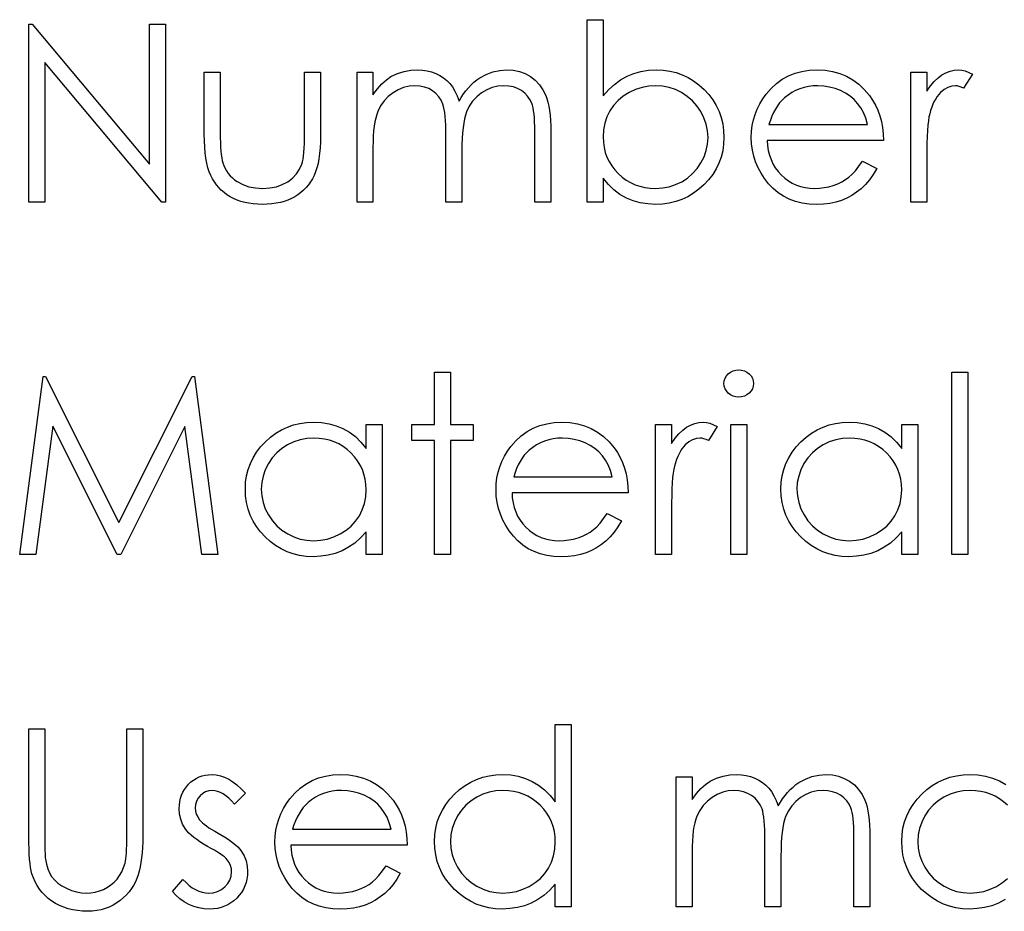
# Model space of a CAD drawing. Header units: inches. Extents: x -122 to 123, y -201 to 75.
# Tile 163 of 191: x -4.608 to -3.916, y 66.087 to 66.714. Entities that reach past the tile are written whole.
import ezdxf

# ---------------------------------------------------------------- set-up
doc = ezdxf.new("R2010")
doc.units = ezdxf.units.IN
doc.header["$MEASUREMENT"] = 0

msp = doc.modelspace()

# ---------------------------------------------------------------- linework, layer by layer
at = {"color": 7, "linetype": 'Continuous', "flags": 128}
for points in [[(-4.60181, 66.58604), (-4.60181, 66.71104), (-4.60181, 66.71104), (-4.59945, 66.71104), (-4.59945, 66.71104), (-4.51687, 66.61265), (-4.51687, 66.61265), (-4.51687, 66.71104), (-4.51687, 66.71104), (-4.50565, 66.71104), (-4.50565, 66.71104), (-4.50565, 66.58604), (-4.50565, 66.58604), (-4.50821, 66.58604), (-4.50821, 66.58604), (-4.59059, 66.68419), (-4.59059, 66.68419), (-4.59059, 66.58604), (-4.59059, 66.58604), (-4.60181, 66.58604)], [(-4.20918, 66.58604), (-4.20918, 66.71424), (-4.20918, 66.71424), (-4.19796, 66.71424), (-4.19796, 66.71424), (-4.19796, 66.66081), (-4.19796, 66.66081), (-4.19408, 66.66509), (-4.19, 66.66877), (-4.18567, 66.6719), (-4.18113, 66.67445), (-4.17635, 66.67643), (-4.17137, 66.67786), (-4.16614, 66.67871), (-4.1607, 66.67899), (-4.1607, 66.67899), (-4.15587, 66.67876), (-4.15119, 66.67811), (-4.1467, 66.67703), (-4.1424, 66.67553), (-4.13829, 66.67358), (-4.13433, 66.6712), (-4.13058, 66.66839), (-4.127, 66.66514), (-4.12372, 66.66158), (-4.12089, 66.65785), (-4.11848, 66.65392), (-4.11651, 66.64981), (-4.11498, 66.64553), (-4.1139, 66.64105), (-4.11325, 66.63639), (-4.11303, 66.63153), (-4.11303, 66.63153), (-4.11325, 66.62675), (-4.1139, 66.62214), (-4.115, 66.61771), (-4.11656, 66.61346), (-4.11853, 66.60937), (-4.12096, 66.60549), (-4.12382, 66.60176), (-4.12712, 66.59823), (-4.13073, 66.595), (-4.13454, 66.5922), (-4.13849, 66.58982), (-4.14265, 66.58789), (-4.14698, 66.58636), (-4.15149, 66.58529), (-4.15619, 66.58466), (-4.16105, 66.58443), (-4.16105, 66.58443), (-4.16661, 66.58471), (-4.17189, 66.58554), (-4.1769, 66.58694), (-4.18166, 66.58887), (-4.18614, 66.59142), (-4.19035, 66.5946), (-4.19428, 66.59846), (-4.19796, 66.60294), (-4.19796, 66.60294), (-4.19796, 66.58604), (-4.19796, 66.58604), (-4.20918, 66.58604)], [(-4.47841, 66.67738), (-4.46719, 66.67738), (-4.46719, 66.67738), (-4.46719, 66.63502), (-4.46719, 66.63502), (-4.46717, 66.63128), (-4.46709, 66.62788), (-4.46694, 66.62475), (-4.46674, 66.62192), (-4.46649, 66.61942), (-4.46619, 66.61719), (-4.46584, 66.61528), (-4.46541, 66.61366), (-4.46541, 66.61366), (-4.46466, 66.61163), (-4.46379, 66.6097), (-4.46274, 66.6079), (-4.46156, 66.60619), (-4.46021, 66.60459), (-4.4587, 66.60311), (-4.45708, 66.60174), (-4.45527, 66.60049), (-4.45134, 66.59838), (-4.44704, 66.59685), (-4.44238, 66.59595), (-4.43737, 66.59565), (-4.43737, 66.59565), (-4.43236, 66.59595), (-4.42775, 66.59683), (-4.42355, 66.59831), (-4.41974, 66.60036), (-4.41641, 66.60289), (-4.41363, 66.60582), (-4.4114, 66.6091), (-4.40975, 66.61275), (-4.40975, 66.61275), (-4.40932, 66.61426), (-4.40895, 66.61611), (-4.40862, 66.61834), (-4.40835, 66.62094), (-4.40815, 66.62392), (-4.40802, 66.62725), (-4.40792, 66.63096), (-4.4079, 66.63502), (-4.4079, 66.63502), (-4.4079, 66.67738), (-4.4079, 66.67738), (-4.39668, 66.67738), (-4.39668, 66.67738), (-4.39668, 66.63291), (-4.39668, 66.63291), (-4.39675, 66.62838), (-4.39695, 66.62412), (-4.39731, 66.62014), (-4.39781, 66.61649), (-4.39843, 66.61308), (-4.39921, 66.61), (-4.40013, 66.6072), (-4.40119, 66.60467), (-4.40239, 66.60236), (-4.40372, 66.60018), (-4.40522, 66.59813), (-4.40682, 66.5962), (-4.4086, 66.5944), (-4.4105, 66.59275), (-4.41255, 66.5912), (-4.41476, 66.58979), (-4.41709, 66.58854), (-4.41957, 66.58744), (-4.4222, 66.58654), (-4.42495, 66.58579), (-4.42788, 66.58519), (-4.43093, 66.58476), (-4.43411, 66.58451), (-4.43747, 66.58443), (-4.43747, 66.58443), (-4.4408, 66.58451), (-4.44401, 66.58476), (-4.44706, 66.58519), (-4.44999, 66.58579), (-4.45277, 66.58654), (-4.4554, 66.58744), (-4.4579, 66.58854), (-4.46026, 66.58979), (-4.46246, 66.5912), (-4.46454, 66.59275), (-4.46647, 66.59443), (-4.46824, 66.59623), (-4.46987, 66.59818), (-4.47135, 66.60026), (-4.4727, 66.60246), (-4.4739, 66.60479), (-4.47495, 66.60735), (-4.47588, 66.6102), (-4.47666, 66.61338), (-4.47728, 66.61684), (-4.47778, 66.62062), (-4.47813, 66.62467), (-4.47834, 66.62906), (-4.47841, 66.63374), (-4.47841, 66.63374), (-4.47841, 66.67738)], [(-4.37104, 66.67738), (-4.35982, 66.67738), (-4.35982, 66.67738), (-4.35982, 66.66151), (-4.35982, 66.66151), (-4.35672, 66.66561), (-4.35356, 66.66912), (-4.35038, 66.67202), (-4.34715, 66.67435), (-4.34715, 66.67435), (-4.34262, 66.67638), (-4.33796, 66.67783), (-4.3332, 66.67869), (-4.32832, 66.67899), (-4.32832, 66.67899), (-4.32501, 66.67881), (-4.32181, 66.67833), (-4.31868, 66.67751), (-4.31565, 66.67636), (-4.31277, 66.67493), (-4.31019, 66.6733), (-4.30786, 66.67145), (-4.30583, 66.66937), (-4.30401, 66.66697), (-4.30228, 66.66409), (-4.3007, 66.66076), (-4.29925, 66.65693), (-4.29925, 66.65693), (-4.29775, 66.65955), (-4.29614, 66.66201), (-4.29444, 66.66431), (-4.29266, 66.66644), (-4.29079, 66.66842), (-4.28883, 66.67022), (-4.28678, 66.67187), (-4.28463, 66.67335), (-4.28017, 66.67581), (-4.27551, 66.67758), (-4.27073, 66.67864), (-4.26574, 66.67899), (-4.26574, 66.67899), (-4.26116, 66.67869), (-4.25686, 66.67781), (-4.25282, 66.67631), (-4.24907, 66.67423), (-4.24569, 66.67162), (-4.24276, 66.66854), (-4.2403, 66.66501), (-4.23833, 66.66098), (-4.2375, 66.65873), (-4.2368, 66.6562), (-4.2362, 66.65342), (-4.2357, 66.65036), (-4.23532, 66.64706), (-4.23505, 66.64348), (-4.23487, 66.63962), (-4.23482, 66.63552), (-4.23482, 66.63552), (-4.23482, 66.58604), (-4.23482, 66.58604), (-4.24604, 66.58604), (-4.24604, 66.58604), (-4.24604, 66.63557), (-4.24604, 66.63557), (-4.24606, 66.63907), (-4.24616, 66.6423), (-4.24634, 66.64523), (-4.24656, 66.64789), (-4.24686, 66.65024), (-4.24724, 66.65232), (-4.24767, 66.65412), (-4.24817, 66.65562), (-4.24942, 66.65823), (-4.25105, 66.66058), (-4.25305, 66.66263), (-4.25543, 66.66444), (-4.25811, 66.66589), (-4.26106, 66.66694), (-4.26424, 66.66757), (-4.2677, 66.66777), (-4.2677, 66.66777), (-4.27193, 66.66747), (-4.27596, 66.66652), (-4.27984, 66.66496), (-4.28352, 66.66276), (-4.28688, 66.66006), (-4.28973, 66.65693), (-4.29211, 66.65337), (-4.29402, 66.64941), (-4.29479, 66.64716), (-4.29547, 66.64456), (-4.29602, 66.6416), (-4.29649, 66.6383), (-4.29684, 66.63464), (-4.29712, 66.63063), (-4.29727, 66.62628), (-4.29732, 66.62157), (-4.29732, 66.62157), (-4.29732, 66.58604), (-4.29732, 66.58604), (-4.30854, 66.58604), (-4.30854, 66.58604), (-4.30854, 66.63249), (-4.30854, 66.63249), (-4.30856, 66.63642), (-4.30866, 66.64005), (-4.30884, 66.64333), (-4.30906, 66.64628), (-4.30936, 66.64891), (-4.30972, 66.65119), (-4.31014, 66.65317), (-4.31064, 66.6548), (-4.31187, 66.6576), (-4.3135, 66.66011), (-4.31552, 66.66231), (-4.31793, 66.66421), (-4.32063, 66.66576), (-4.32361, 66.66689), (-4.32682, 66.66754), (-4.33027, 66.66777), (-4.33027, 66.66777), (-4.33433, 66.66747), (-4.33826, 66.66654), (-4.34207, 66.66501), (-4.34572, 66.66288), (-4.34908, 66.66023), (-4.35198, 66.65715), (-4.35441, 66.65367), (-4.35636, 66.64974), (-4.35717, 66.64754), (-4.35787, 66.64508), (-4.35847, 66.64233), (-4.35894, 66.6393), (-4.35934, 66.63602), (-4.3596, 66.63244), (-4.35977, 66.6286), (-4.35982, 66.62447), (-4.35982, 66.62447), (-4.35982, 66.58604), (-4.35982, 66.58604), (-4.37104, 66.58604), (-4.37104, 66.58604), (-4.37104, 66.67738)], [(-4.01562, 66.61488), (-4.00565, 66.60965), (-4.00565, 66.60965), (-4.00811, 66.60547), (-4.01074, 66.60171), (-4.01354, 66.59836), (-4.01655, 66.59545), (-4.01973, 66.59292), (-4.02308, 66.59072), (-4.02666, 66.58882), (-4.03042, 66.58724), (-4.0344, 66.58601), (-4.03863, 66.58514), (-4.04311, 66.58461), (-4.04785, 66.58443), (-4.04785, 66.58443), (-4.0531, 66.58466), (-4.05806, 66.58534), (-4.06272, 66.58646), (-4.0671, 66.58804), (-4.07116, 66.59007), (-4.07494, 66.59255), (-4.07845, 66.59548), (-4.08163, 66.59886), (-4.08448, 66.60251), (-4.08696, 66.60629), (-4.08904, 66.6102), (-4.09074, 66.61423), (-4.09209, 66.61836), (-4.09304, 66.6226), (-4.09359, 66.62698), (-4.09379, 66.63146), (-4.09379, 66.63146), (-4.09362, 66.63567), (-4.09314, 66.63977), (-4.09232, 66.64375), (-4.09117, 66.64764), (-4.08969, 66.65139), (-4.08789, 66.65502), (-4.08573, 66.65855), (-4.08328, 66.66196), (-4.08328, 66.66196), (-4.0798, 66.66594), (-4.07604, 66.66942), (-4.07201, 66.67232), (-4.06768, 66.67473), (-4.06307, 66.67658), (-4.05819, 66.67793), (-4.05303, 66.67871), (-4.04757, 66.67899), (-4.04757, 66.67899), (-4.04196, 66.67871), (-4.03663, 66.67786), (-4.0316, 66.67646), (-4.02686, 66.6745), (-4.02241, 66.67197), (-4.01825, 66.66887), (-4.01437, 66.66521), (-4.01079, 66.66101), (-4.01079, 66.66101), (-4.00848, 66.65773), (-4.00651, 66.65427), (-4.0048, 66.65059), (-4.00343, 66.64673), (-4.00232, 66.64268), (-4.00152, 66.63842), (-4.00105, 66.63396), (-4.00085, 66.62931), (-4.00085, 66.62931), (-4.08258, 66.62931), (-4.08258, 66.62931), (-4.08235, 66.6257), (-4.08185, 66.62224), (-4.08105, 66.61896), (-4.07995, 66.61586), (-4.0786, 66.61293), (-4.07694, 66.61015), (-4.07499, 66.60755), (-4.07276, 66.60509), (-4.07031, 66.60289), (-4.06773, 66.60096), (-4.065, 66.59933), (-4.06212, 66.59801), (-4.05911, 66.59698), (-4.05596, 66.59625), (-4.05268, 66.5958), (-4.04925, 66.59565), (-4.04925, 66.59565), (-4.04589, 66.59578), (-4.04261, 66.59618), (-4.03936, 66.59685), (-4.03615, 66.59778), (-4.03307, 66.59893), (-4.03024, 66.60028), (-4.02766, 66.60179), (-4.02531, 66.60346), (-4.02303, 66.60549), (-4.02065, 66.6081), (-4.01817, 66.6112), (-4.01562, 66.61488)], [(-3.98162, 66.67738), (-3.9704, 66.67738), (-3.9704, 66.67738), (-3.9704, 66.66394), (-3.9704, 66.66394), (-3.96784, 66.66764), (-3.96521, 66.6708), (-3.96253, 66.67338), (-3.95978, 66.67543), (-3.95695, 66.67698), (-3.95405, 66.67811), (-3.95112, 66.67876), (-3.94811, 66.67899), (-3.94811, 66.67899), (-3.94578, 66.67879), (-3.94338, 66.67821), (-3.9409, 66.67723), (-3.93835, 66.67586), (-3.93835, 66.67586), (-3.94451, 66.66614), (-3.94451, 66.66614), (-3.94613, 66.66684), (-3.94764, 66.66737), (-3.94901, 66.66767), (-3.95024, 66.66777), (-3.95024, 66.66777), (-3.95292, 66.66747), (-3.95557, 66.66657), (-3.95815, 66.66506), (-3.96071, 66.66296), (-3.96193, 66.66168), (-3.96309, 66.66023), (-3.96414, 66.65863), (-3.96514, 66.65685), (-3.96607, 66.6549), (-3.96692, 66.65279), (-3.96769, 66.65052), (-3.96839, 66.64809), (-3.96839, 66.64809), (-3.96887, 66.64591), (-3.96927, 66.64323), (-3.96962, 66.64005), (-3.9699, 66.63637), (-3.97012, 66.63221), (-3.97027, 66.62755), (-3.97037, 66.6224), (-3.9704, 66.61674), (-3.9704, 66.61674), (-3.9704, 66.58604), (-3.9704, 66.58604), (-3.98162, 66.58604), (-3.98162, 66.58604), (-3.98162, 66.67738)], [(-4.16115, 66.59565), (-4.15624, 66.59595), (-4.15154, 66.59683), (-4.14703, 66.59831), (-4.1427, 66.60036), (-4.13869, 66.60294), (-4.13511, 66.60602), (-4.13196, 66.60955), (-4.12925, 66.61356), (-4.12705, 66.61786), (-4.1255, 66.62232), (-4.12454, 66.62685), (-4.12424, 66.63153), (-4.12424, 66.63153), (-4.12457, 66.63622), (-4.1255, 66.6408), (-4.1271, 66.64526), (-4.1293, 66.64961), (-4.13203, 66.65367), (-4.13519, 66.65725), (-4.13879, 66.66036), (-4.14282, 66.66299), (-4.14713, 66.66509), (-4.15161, 66.66657), (-4.15622, 66.66747), (-4.16098, 66.66777), (-4.16098, 66.66777), (-4.16584, 66.66747), (-4.17054, 66.66657), (-4.17515, 66.66509), (-4.17963, 66.66299), (-4.18379, 66.66038), (-4.18744, 66.65738), (-4.1906, 66.65395), (-4.19323, 66.65009), (-4.19531, 66.64591), (-4.19678, 66.6415), (-4.19766, 66.63682), (-4.19796, 66.63189), (-4.19796, 66.63189), (-4.19779, 66.6281), (-4.19729, 66.62447), (-4.19646, 66.62099), (-4.19531, 66.61769), (-4.1938, 66.61453), (-4.19198, 66.61153), (-4.18982, 66.6087), (-4.18734, 66.60602), (-4.18462, 66.60359), (-4.18171, 66.60149), (-4.17868, 66.59971), (-4.17548, 66.59826), (-4.17212, 66.5971), (-4.16861, 66.5963), (-4.16496, 66.5958), (-4.16115, 66.59565)], [(-4.01206, 66.64052), (-4.01339, 66.64496), (-4.01502, 66.64891), (-4.0169, 66.65239), (-4.01905, 66.6554), (-4.0215, 66.65805), (-4.02436, 66.66043), (-4.02756, 66.66253), (-4.03114, 66.66436), (-4.03495, 66.66586), (-4.03888, 66.66692), (-4.04289, 66.66757), (-4.04699, 66.66777), (-4.04699, 66.66777), (-4.05035, 66.66764), (-4.05361, 66.66724), (-4.05674, 66.66657), (-4.05972, 66.66564), (-4.06262, 66.66441), (-4.06537, 66.66296), (-4.068, 66.66121), (-4.07053, 66.6592), (-4.07053, 66.6592), (-4.07229, 66.65755), (-4.07391, 66.6557), (-4.07544, 66.65367), (-4.07684, 66.65144), (-4.07814, 66.64899), (-4.07935, 66.64636), (-4.08042, 66.64355), (-4.0814, 66.64052), (-4.0814, 66.64052), (-4.01206, 66.64052)], [(-4.60822, 66.33833), (-4.59172, 66.46333), (-4.59172, 66.46333), (-4.59011, 66.46333), (-4.59011, 66.46333), (-4.53851, 66.36077), (-4.53851, 66.36077), (-4.48702, 66.46333), (-4.48702, 66.46333), (-4.4854, 66.46333), (-4.4854, 66.46333), (-4.46879, 66.33833), (-4.46879, 66.33833), (-4.48006, 66.33833), (-4.48006, 66.33833), (-4.49203, 66.42828), (-4.49203, 66.42828), (-4.53715, 66.33833), (-4.53715, 66.33833), (-4.53968, 66.33833), (-4.53968, 66.33833), (-4.58498, 66.42848), (-4.58498, 66.42848), (-4.59692, 66.33833), (-4.59692, 66.33833), (-4.60822, 66.33833)], [(-4.31655, 66.46654), (-4.30533, 66.46654), (-4.30533, 66.46654), (-4.30533, 66.42968), (-4.30533, 66.42968), (-4.28931, 66.42968), (-4.28931, 66.42968), (-4.28931, 66.41846), (-4.28931, 66.41846), (-4.30533, 66.41846), (-4.30533, 66.41846), (-4.30533, 66.33833), (-4.30533, 66.33833), (-4.31655, 66.33833), (-4.31655, 66.33833), (-4.31655, 66.41846), (-4.31655, 66.41846), (-4.33258, 66.41846), (-4.33258, 66.41846), (-4.33258, 66.42968), (-4.33258, 66.42968), (-4.31655, 66.42968), (-4.31655, 66.42968), (-4.31655, 66.46654)], [(-4.10266, 66.46814), (-4.10058, 66.46797), (-4.09865, 66.46744), (-4.09687, 66.46654), (-4.09527, 66.46531), (-4.09392, 66.46383), (-4.09297, 66.46218), (-4.09239, 66.4604), (-4.09219, 66.45848), (-4.09219, 66.45848), (-4.09239, 66.4566), (-4.09297, 66.45484), (-4.09392, 66.45322), (-4.09527, 66.45174), (-4.09687, 66.45051), (-4.09865, 66.44961), (-4.10058, 66.44909), (-4.10266, 66.44891), (-4.10266, 66.44891), (-4.10471, 66.44909), (-4.10659, 66.44961), (-4.10837, 66.45051), (-4.10997, 66.45174), (-4.1113, 66.45322), (-4.11225, 66.45484), (-4.11283, 66.4566), (-4.11303, 66.45848), (-4.11303, 66.45848), (-4.11283, 66.4604), (-4.11225, 66.46218), (-4.1113, 66.46383), (-4.10997, 66.46531), (-4.10837, 66.46654), (-4.10659, 66.46744), (-4.10471, 66.46797), (-4.10266, 66.46814)], [(-3.95277, 66.46654), (-3.94155, 66.46654), (-3.94155, 66.46654), (-3.94155, 66.33833), (-3.94155, 66.33833), (-3.95277, 66.33833), (-3.95277, 66.33833), (-3.95277, 66.46654)], [(-4.35341, 66.42968), (-4.35341, 66.33833), (-4.35341, 66.33833), (-4.36463, 66.33833), (-4.36463, 66.33833), (-4.36463, 66.35413), (-4.36463, 66.35413), (-4.36851, 66.34993), (-4.37259, 66.34632), (-4.37695, 66.34332), (-4.38151, 66.34091), (-4.38629, 66.33908), (-4.39127, 66.33778), (-4.3965, 66.33698), (-4.40194, 66.33673), (-4.40194, 66.33673), (-4.40677, 66.33696), (-4.41143, 66.33761), (-4.41591, 66.33868), (-4.42022, 66.34019), (-4.42432, 66.34214), (-4.42828, 66.34452), (-4.43204, 66.34732), (-4.43562, 66.35058), (-4.4389, 66.35413), (-4.44173, 66.35786), (-4.44411, 66.3618), (-4.44608, 66.36593), (-4.44761, 66.37023), (-4.44869, 66.37472), (-4.44934, 66.3794), (-4.44956, 66.38426), (-4.44956, 66.38426), (-4.44934, 66.38901), (-4.44869, 66.39362), (-4.44759, 66.39803), (-4.44603, 66.40229), (-4.44406, 66.40634), (-4.44165, 66.41022), (-4.4388, 66.41395), (-4.43549, 66.41749), (-4.43189, 66.42072), (-4.42808, 66.42352), (-4.42412, 66.4259), (-4.41997, 66.42783), (-4.41563, 66.42935), (-4.41113, 66.43043), (-4.40645, 66.43106), (-4.40159, 66.43128), (-4.40159, 66.43128), (-4.396, 66.43101), (-4.39069, 66.43018), (-4.38566, 66.42878), (-4.3809, 66.42685), (-4.37642, 66.42432), (-4.37219, 66.42112), (-4.36828, 66.41728), (-4.36463, 66.41278), (-4.36463, 66.41278), (-4.36463, 66.42968), (-4.36463, 66.42968), (-4.35341, 66.42968)], [(-4.19511, 66.36718), (-4.18514, 66.36195), (-4.18514, 66.36195), (-4.18759, 66.35776), (-4.19022, 66.35401), (-4.19303, 66.35065), (-4.19603, 66.34775), (-4.19921, 66.34522), (-4.20257, 66.34302), (-4.20615, 66.34111), (-4.20991, 66.33954), (-4.21389, 66.33831), (-4.21812, 66.33743), (-4.2226, 66.33691), (-4.22733, 66.33673), (-4.22733, 66.33673), (-4.23259, 66.33696), (-4.23755, 66.33763), (-4.24221, 66.33876), (-4.24659, 66.34034), (-4.25065, 66.34236), (-4.25443, 66.34484), (-4.25793, 66.34777), (-4.26111, 66.35115), (-4.26397, 66.35481), (-4.26645, 66.35859), (-4.26852, 66.3625), (-4.27023, 66.36653), (-4.27158, 66.37066), (-4.27253, 66.37489), (-4.27308, 66.37927), (-4.27328, 66.38376), (-4.27328, 66.38376), (-4.27311, 66.38796), (-4.27263, 66.39207), (-4.2718, 66.39605), (-4.27065, 66.39993), (-4.26918, 66.40369), (-4.26737, 66.40732), (-4.26522, 66.41085), (-4.26277, 66.41425), (-4.26277, 66.41425), (-4.25928, 66.41824), (-4.25553, 66.42172), (-4.2515, 66.42462), (-4.24717, 66.42703), (-4.24256, 66.42888), (-4.23768, 66.43023), (-4.23252, 66.43101), (-4.22706, 66.43128), (-4.22706, 66.43128), (-4.22145, 66.43101), (-4.21612, 66.43016), (-4.21108, 66.42875), (-4.20635, 66.4268), (-4.20189, 66.42427), (-4.19774, 66.42117), (-4.19385, 66.41751), (-4.19027, 66.4133), (-4.19027, 66.4133), (-4.18797, 66.41002), (-4.18599, 66.40657), (-4.18429, 66.40289), (-4.18291, 66.39903), (-4.18181, 66.39497), (-4.18101, 66.39072), (-4.18053, 66.38626), (-4.18033, 66.3816), (-4.18033, 66.3816), (-4.26206, 66.3816), (-4.26206, 66.3816), (-4.26184, 66.378), (-4.26134, 66.37454), (-4.26054, 66.37126), (-4.25943, 66.36816), (-4.25808, 66.36523), (-4.25643, 66.36245), (-4.25448, 66.35984), (-4.25225, 66.35739), (-4.24979, 66.35519), (-4.24722, 66.35326), (-4.24449, 66.35163), (-4.24161, 66.3503), (-4.2386, 66.34928), (-4.23545, 66.34855), (-4.23217, 66.3481), (-4.22874, 66.34795), (-4.22874, 66.34795), (-4.22538, 66.34807), (-4.2221, 66.34847), (-4.21884, 66.34915), (-4.21564, 66.35008), (-4.21256, 66.35123), (-4.20973, 66.35258), (-4.20715, 66.35408), (-4.2048, 66.35576), (-4.20252, 66.35779), (-4.20014, 66.36039), (-4.19766, 66.3635), (-4.19511, 66.36718)], [(-4.1611, 66.42968), (-4.14988, 66.42968), (-4.14988, 66.42968), (-4.14988, 66.41623), (-4.14988, 66.41623), (-4.14733, 66.41994), (-4.1447, 66.42309), (-4.14202, 66.42567), (-4.13927, 66.42773), (-4.13644, 66.42928), (-4.13353, 66.43041), (-4.1306, 66.43106), (-4.1276, 66.43128), (-4.1276, 66.43128), (-4.12527, 66.43108), (-4.12287, 66.43051), (-4.12039, 66.42953), (-4.11783, 66.42815), (-4.11783, 66.42815), (-4.12399, 66.41844), (-4.12399, 66.41844), (-4.12562, 66.41914), (-4.12712, 66.41966), (-4.1285, 66.41996), (-4.12973, 66.42006), (-4.12973, 66.42006), (-4.13241, 66.41976), (-4.13506, 66.41886), (-4.13764, 66.41736), (-4.14019, 66.41526), (-4.14142, 66.41398), (-4.14257, 66.41253), (-4.14362, 66.41092), (-4.14463, 66.40915), (-4.14555, 66.40719), (-4.1464, 66.40509), (-4.14718, 66.40281), (-4.14788, 66.40038), (-4.14788, 66.40038), (-4.14836, 66.3982), (-4.14876, 66.39552), (-4.14911, 66.39234), (-4.14938, 66.38866), (-4.14961, 66.38451), (-4.14976, 66.37985), (-4.14986, 66.37469), (-4.14988, 66.36903), (-4.14988, 66.36903), (-4.14988, 66.33833), (-4.14988, 66.33833), (-4.1611, 66.33833), (-4.1611, 66.33833), (-4.1611, 66.42968)], [(-4.10822, 66.42968), (-4.097, 66.42968), (-4.097, 66.42968), (-4.097, 66.33833), (-4.097, 66.33833), (-4.10822, 66.33833), (-4.10822, 66.33833), (-4.10822, 66.42968)], [(-3.97681, 66.42968), (-3.97681, 66.33833), (-3.97681, 66.33833), (-3.98803, 66.33833), (-3.98803, 66.33833), (-3.98803, 66.35413), (-3.98803, 66.35413), (-3.99191, 66.34993), (-3.99599, 66.34632), (-4.00035, 66.34332), (-4.0049, 66.34091), (-4.00969, 66.33908), (-4.01467, 66.33778), (-4.0199, 66.33698), (-4.02534, 66.33673), (-4.02534, 66.33673), (-4.03017, 66.33696), (-4.03483, 66.33761), (-4.03931, 66.33868), (-4.04361, 66.34019), (-4.04772, 66.34214), (-4.05168, 66.34452), (-4.05543, 66.34732), (-4.05901, 66.35058), (-4.06229, 66.35413), (-4.06512, 66.35786), (-4.0675, 66.3618), (-4.06948, 66.36593), (-4.07101, 66.37023), (-4.07209, 66.37472), (-4.07274, 66.3794), (-4.07296, 66.38426), (-4.07296, 66.38426), (-4.07274, 66.38901), (-4.07209, 66.39362), (-4.07098, 66.39803), (-4.06943, 66.40229), (-4.06745, 66.40634), (-4.06505, 66.41022), (-4.06219, 66.41395), (-4.05889, 66.41749), (-4.05528, 66.42072), (-4.05148, 66.42352), (-4.04752, 66.4259), (-4.04336, 66.42783), (-4.03903, 66.42935), (-4.03452, 66.43043), (-4.02984, 66.43106), (-4.02498, 66.43128), (-4.02498, 66.43128), (-4.0194, 66.43101), (-4.01409, 66.43018), (-4.00906, 66.42878), (-4.0043, 66.42685), (-3.99982, 66.42432), (-3.99559, 66.42112), (-3.99168, 66.41728), (-3.98803, 66.41278), (-3.98803, 66.41278), (-3.98803, 66.42968), (-3.98803, 66.42968), (-3.97681, 66.42968)], [(-4.40144, 66.42006), (-4.40634, 66.41976), (-4.41105, 66.41889), (-4.41556, 66.41741), (-4.41989, 66.41536), (-4.4239, 66.41278), (-4.42748, 66.4097), (-4.43063, 66.40617), (-4.43336, 66.40214), (-4.43554, 66.39783), (-4.43709, 66.39337), (-4.43805, 66.38881), (-4.43835, 66.38413), (-4.43835, 66.38413), (-4.43802, 66.37947), (-4.43709, 66.37492), (-4.43552, 66.37046), (-4.43331, 66.3661), (-4.43056, 66.36205), (-4.4274, 66.35847), (-4.4238, 66.35536), (-4.41977, 66.35273), (-4.41543, 66.35063), (-4.41095, 66.34915), (-4.40632, 66.34825), (-4.40154, 66.34795), (-4.40154, 66.34795), (-4.39668, 66.34825), (-4.39195, 66.34913), (-4.38736, 66.3506), (-4.38291, 66.35268), (-4.37878, 66.35526), (-4.37512, 66.35827), (-4.37201, 66.3617), (-4.36939, 66.36553), (-4.36731, 66.36971), (-4.36581, 66.37417), (-4.36493, 66.37885), (-4.36463, 66.38381), (-4.36463, 66.38381), (-4.3648, 66.38759), (-4.3653, 66.39122), (-4.36613, 66.3947), (-4.36728, 66.398), (-4.36878, 66.40116), (-4.37061, 66.40416), (-4.37277, 66.40699), (-4.37527, 66.40967), (-4.378, 66.4121), (-4.38088, 66.41423), (-4.38393, 66.41601), (-4.38711, 66.41746), (-4.39047, 66.41861), (-4.39398, 66.41941), (-4.39763, 66.41991), (-4.40144, 66.42006)], [(-4.19155, 66.39282), (-4.19288, 66.39725), (-4.19451, 66.40121), (-4.19638, 66.40469), (-4.19854, 66.40769), (-4.20099, 66.41035), (-4.20385, 66.41273), (-4.20705, 66.41483), (-4.21063, 66.41666), (-4.21444, 66.41816), (-4.21837, 66.41921), (-4.22238, 66.41986), (-4.22648, 66.42006), (-4.22648, 66.42006), (-4.22984, 66.41994), (-4.23309, 66.41954), (-4.23622, 66.41886), (-4.2392, 66.41794), (-4.24211, 66.41671), (-4.24486, 66.41526), (-4.24749, 66.4135), (-4.25002, 66.4115), (-4.25002, 66.4115), (-4.25177, 66.40985), (-4.2534, 66.40799), (-4.25493, 66.40597), (-4.25633, 66.40374), (-4.25763, 66.40128), (-4.25883, 66.39865), (-4.25991, 66.39585), (-4.26089, 66.39282), (-4.26089, 66.39282), (-4.19155, 66.39282)], [(-4.02483, 66.42006), (-4.02974, 66.41976), (-4.03445, 66.41889), (-4.03896, 66.41741), (-4.04329, 66.41536), (-4.0473, 66.41278), (-4.05088, 66.4097), (-4.05403, 66.40617), (-4.05676, 66.40214), (-4.05894, 66.39783), (-4.06049, 66.39337), (-4.06144, 66.38881), (-4.06174, 66.38413), (-4.06174, 66.38413), (-4.06142, 66.37947), (-4.06049, 66.37492), (-4.05891, 66.37046), (-4.05671, 66.3661), (-4.05396, 66.36205), (-4.0508, 66.35847), (-4.0472, 66.35536), (-4.04316, 66.35273), (-4.03883, 66.35063), (-4.03435, 66.34915), (-4.02972, 66.34825), (-4.02493, 66.34795), (-4.02493, 66.34795), (-4.02008, 66.34825), (-4.01534, 66.34913), (-4.01076, 66.3506), (-4.0063, 66.35268), (-4.00217, 66.35526), (-3.99852, 66.35827), (-3.99541, 66.3617), (-3.99278, 66.36553), (-3.9907, 66.36971), (-3.9892, 66.37417), (-3.98833, 66.37885), (-3.98803, 66.38381), (-3.98803, 66.38381), (-3.9882, 66.38759), (-3.9887, 66.39122), (-3.98953, 66.3947), (-3.99068, 66.398), (-3.99218, 66.40116), (-3.99401, 66.40416), (-3.99616, 66.40699), (-3.99867, 66.40967), (-4.0014, 66.4121), (-4.00428, 66.41423), (-4.00733, 66.41601), (-4.01051, 66.41746), (-4.01387, 66.41861), (-4.01737, 66.41941), (-4.02103, 66.41991), (-4.02483, 66.42006)], [(-4.60181, 66.21563), (-4.59059, 66.21563), (-4.59059, 66.21563), (-4.59059, 66.14074), (-4.59059, 66.14074), (-4.59059, 66.13756), (-4.59056, 66.1347), (-4.59051, 66.13215), (-4.59046, 66.12992), (-4.59039, 66.12799), (-4.59031, 66.12639), (-4.59021, 66.12509), (-4.59009, 66.12411), (-4.59009, 66.12411), (-4.58946, 66.1206), (-4.58854, 66.11737), (-4.58728, 66.11447), (-4.58576, 66.11184), (-4.58383, 66.10949), (-4.58145, 66.10731), (-4.5786, 66.10535), (-4.57532, 66.10358), (-4.57178, 66.10212), (-4.56825, 66.10107), (-4.5647, 66.10045), (-4.56114, 66.10025), (-4.56114, 66.10025), (-4.55809, 66.10042), (-4.55508, 66.1009), (-4.55215, 66.10172), (-4.54927, 66.10285), (-4.54654, 66.1043), (-4.54407, 66.10598), (-4.54181, 66.10793), (-4.53978, 66.11011), (-4.53801, 66.11254), (-4.53645, 66.11524), (-4.5352, 66.11815), (-4.53417, 66.12133), (-4.53417, 66.12133), (-4.53387, 66.12266), (-4.53362, 66.12431), (-4.5334, 66.12629), (-4.53322, 66.12854), (-4.53307, 66.13112), (-4.53297, 66.13402), (-4.53292, 66.13723), (-4.5329, 66.14074), (-4.5329, 66.14074), (-4.5329, 66.21563), (-4.5329, 66.21563), (-4.52168, 66.21563), (-4.52168, 66.21563), (-4.52168, 66.14013), (-4.52168, 66.14013), (-4.52173, 66.13605), (-4.52188, 66.13217), (-4.52213, 66.12847), (-4.52248, 66.12499), (-4.52293, 66.1217), (-4.52346, 66.11862), (-4.52411, 66.11572), (-4.52486, 66.11304), (-4.52574, 66.11051), (-4.52684, 66.10806), (-4.52811, 66.10568), (-4.52959, 66.1034), (-4.53129, 66.10117), (-4.53317, 66.09907), (-4.53525, 66.09702), (-4.53753, 66.09506), (-4.53996, 66.09328), (-4.54251, 66.09173), (-4.54522, 66.0904), (-4.54802, 66.08933), (-4.55095, 66.0885), (-4.55401, 66.0879), (-4.55721, 66.08755), (-4.56052, 66.08742), (-4.56052, 66.08742), (-4.56412, 66.08755), (-4.56758, 66.08788), (-4.57091, 66.08845), (-4.57411, 66.08923), (-4.57719, 66.09025), (-4.58012, 66.09148), (-4.58293, 66.09296), (-4.58561, 66.09464), (-4.58811, 66.09651), (-4.59039, 66.09854), (-4.59247, 66.10072), (-4.59432, 66.10305), (-4.59595, 66.1055), (-4.59738, 66.10813), (-4.59858, 66.11089), (-4.59958, 66.11379), (-4.59958, 66.11379), (-4.6001, 66.1158), (-4.60056, 66.11817), (-4.60093, 66.12093), (-4.60126, 66.12403), (-4.60148, 66.12751), (-4.60166, 66.13135), (-4.60178, 66.13555), (-4.60181, 66.14013), (-4.60181, 66.14013), (-4.60181, 66.21563)], [(-4.2204, 66.21884), (-4.2204, 66.09063), (-4.2204, 66.09063), (-4.23162, 66.09063), (-4.23162, 66.09063), (-4.23162, 66.10643), (-4.23162, 66.10643), (-4.2355, 66.10222), (-4.23958, 66.09862), (-4.24394, 66.09561), (-4.24849, 66.09321), (-4.25327, 66.09138), (-4.25826, 66.09008), (-4.26349, 66.08928), (-4.26893, 66.08903), (-4.26893, 66.08903), (-4.27376, 66.08925), (-4.27842, 66.0899), (-4.2829, 66.09098), (-4.2872, 66.09248), (-4.29131, 66.09444), (-4.29527, 66.09681), (-4.29902, 66.09962), (-4.3026, 66.10287), (-4.30588, 66.10643), (-4.30871, 66.11016), (-4.31109, 66.11409), (-4.31307, 66.11822), (-4.3146, 66.12253), (-4.31567, 66.12701), (-4.31633, 66.1317), (-4.31655, 66.13655), (-4.31655, 66.13655), (-4.31633, 66.14131), (-4.31567, 66.14592), (-4.31457, 66.15033), (-4.31302, 66.15458), (-4.31104, 66.15864), (-4.30864, 66.16252), (-4.30578, 66.16625), (-4.30248, 66.16978), (-4.29887, 66.17301), (-4.29507, 66.17582), (-4.29111, 66.1782), (-4.28695, 66.18012), (-4.28262, 66.18165), (-4.27811, 66.18273), (-4.27343, 66.18335), (-4.26857, 66.18358), (-4.26857, 66.18358), (-4.26299, 66.18328), (-4.25768, 66.18238), (-4.25265, 66.18085), (-4.24789, 66.17875), (-4.24341, 66.17604), (-4.23918, 66.17274), (-4.23527, 66.16881), (-4.23162, 66.1643), (-4.23162, 66.1643), (-4.23162, 66.21884), (-4.23162, 66.21884), (-4.2204, 66.21884)], [(-4.44956, 66.17058), (-4.45718, 66.16275), (-4.45718, 66.16275), (-4.45918, 66.165), (-4.46118, 66.16695), (-4.46319, 66.1686), (-4.46514, 66.16996), (-4.46712, 66.17101), (-4.46907, 66.17176), (-4.47102, 66.17221), (-4.47295, 66.17236), (-4.47295, 66.17236), (-4.47531, 66.17214), (-4.47748, 66.17143), (-4.47951, 66.17028), (-4.48134, 66.16865), (-4.48287, 66.16673), (-4.48394, 66.16467), (-4.4846, 66.16244), (-4.48482, 66.16007), (-4.48482, 66.16007), (-4.48462, 66.15791), (-4.48404, 66.15583), (-4.48307, 66.15378), (-4.48172, 66.15178), (-4.48172, 66.15178), (-4.48084, 66.15075), (-4.47974, 66.1497), (-4.47844, 66.14857), (-4.47691, 66.14742), (-4.47516, 66.14622), (-4.4732, 66.14499), (-4.47105, 66.14369), (-4.46867, 66.14236), (-4.46867, 66.14236), (-4.46576, 66.14071), (-4.46311, 66.13908), (-4.46068, 66.13745), (-4.4585, 66.13585), (-4.45658, 66.13425), (-4.45487, 66.13267), (-4.45342, 66.13109), (-4.45222, 66.12954), (-4.45222, 66.12954), (-4.45037, 66.12631), (-4.44901, 66.12288), (-4.44824, 66.11925), (-4.44796, 66.11542), (-4.44796, 66.11542), (-4.44809, 66.11272), (-4.44844, 66.11011), (-4.44904, 66.10761), (-4.44986, 66.10523), (-4.45097, 66.10292), (-4.45227, 66.10075), (-4.45382, 66.09867), (-4.45562, 66.09669), (-4.4576, 66.09489), (-4.45968, 66.09333), (-4.46188, 66.09203), (-4.46421, 66.09096), (-4.46667, 66.0901), (-4.46925, 66.0895), (-4.47192, 66.08915), (-4.47473, 66.08903), (-4.47473, 66.08903), (-4.47851, 66.08923), (-4.48219, 66.08985), (-4.4858, 66.09088), (-4.48933, 66.09231), (-4.49266, 66.09411), (-4.49569, 66.09624), (-4.49842, 66.09867), (-4.50085, 66.1014), (-4.50085, 66.1014), (-4.49341, 66.10986), (-4.49341, 66.10986), (-4.49126, 66.10761), (-4.48908, 66.10565), (-4.48685, 66.104), (-4.48462, 66.10265), (-4.48234, 66.1016), (-4.48001, 66.10085), (-4.47768, 66.1004), (-4.47531, 66.10025), (-4.47531, 66.10025), (-4.47208, 66.10052), (-4.4691, 66.10135), (-4.46637, 66.1027), (-4.46389, 66.10463), (-4.46183, 66.10691), (-4.46036, 66.10941), (-4.45948, 66.11206), (-4.45918, 66.11494), (-4.45918, 66.11494), (-4.45938, 66.11732), (-4.45996, 66.11958), (-4.46091, 66.12168), (-4.46226, 66.12366), (-4.46226, 66.12366), (-4.46314, 66.12461), (-4.46426, 66.12564), (-4.46564, 66.12674), (-4.46724, 66.12789), (-4.4691, 66.12909), (-4.4712, 66.13034), (-4.47353, 66.13167), (-4.47611, 66.13307), (-4.47611, 66.13307), (-4.47889, 66.13465), (-4.48144, 66.13623), (-4.48374, 66.13781), (-4.48585, 66.13936), (-4.4877, 66.14091), (-4.4893, 66.14246), (-4.4907, 66.14402), (-4.49186, 66.14554), (-4.49186, 66.14554), (-4.49368, 66.14872), (-4.49499, 66.15215), (-4.49579, 66.15576), (-4.49604, 66.15962), (-4.49604, 66.15962), (-4.49594, 66.16214), (-4.49564, 66.16455), (-4.49511, 66.16685), (-4.49441, 66.16906), (-4.49348, 66.17113), (-4.49236, 66.17311), (-4.49103, 66.17499), (-4.4895, 66.17674), (-4.4878, 66.17835), (-4.486, 66.17972), (-4.48409, 66.1809), (-4.48209, 66.18188), (-4.47996, 66.18263), (-4.47773, 66.18315), (-4.47541, 66.18348), (-4.47295, 66.18358), (-4.47295, 66.18358), (-4.47005, 66.18338), (-4.46714, 66.18278), (-4.46421, 66.18175), (-4.46128, 66.18032), (-4.45838, 66.1785), (-4.45545, 66.17627), (-4.45249, 66.17364), (-4.44956, 66.17058)], [(-4.35056, 66.11948), (-4.34059, 66.11424), (-4.34059, 66.11424), (-4.34304, 66.11006), (-4.34567, 66.10631), (-4.34848, 66.10295), (-4.35148, 66.10005), (-4.35466, 66.09752), (-4.35802, 66.09531), (-4.3616, 66.09341), (-4.36535, 66.09183), (-4.36934, 66.09061), (-4.37357, 66.08973), (-4.37805, 66.0892), (-4.38278, 66.08903), (-4.38278, 66.08903), (-4.38804, 66.08925), (-4.393, 66.08993), (-4.39766, 66.09106), (-4.40204, 66.09263), (-4.40609, 66.09466), (-4.40988, 66.09714), (-4.41338, 66.10007), (-4.41656, 66.10345), (-4.41942, 66.10711), (-4.42189, 66.11089), (-4.42397, 66.11479), (-4.42568, 66.11883), (-4.42703, 66.12296), (-4.42798, 66.12719), (-4.42853, 66.13157), (-4.42873, 66.13605), (-4.42873, 66.13605), (-4.42856, 66.14026), (-4.42808, 66.14437), (-4.42725, 66.14835), (-4.4261, 66.15223), (-4.42462, 66.15598), (-4.42282, 66.15962), (-4.42067, 66.16315), (-4.41821, 66.16655), (-4.41821, 66.16655), (-4.41473, 66.17053), (-4.41098, 66.17401), (-4.40695, 66.17692), (-4.40261, 66.17932), (-4.39801, 66.18117), (-4.39312, 66.18253), (-4.38797, 66.1833), (-4.38251, 66.18358), (-4.38251, 66.18358), (-4.3769, 66.1833), (-4.37156, 66.18245), (-4.36653, 66.18105), (-4.3618, 66.1791), (-4.35734, 66.17657), (-4.35318, 66.17346), (-4.3493, 66.16981), (-4.34572, 66.1656), (-4.34572, 66.1656), (-4.34342, 66.16232), (-4.34144, 66.15886), (-4.33974, 66.15518), (-4.33836, 66.15133), (-4.33726, 66.14727), (-4.33646, 66.14301), (-4.33598, 66.13856), (-4.33578, 66.1339), (-4.33578, 66.1339), (-4.41751, 66.1339), (-4.41751, 66.1339), (-4.41729, 66.13029), (-4.41679, 66.12684), (-4.41599, 66.12356), (-4.41488, 66.12045), (-4.41353, 66.11752), (-4.41188, 66.11474), (-4.40993, 66.11214), (-4.4077, 66.10969), (-4.40524, 66.10748), (-4.40266, 66.10555), (-4.39993, 66.10393), (-4.39706, 66.1026), (-4.39405, 66.10157), (-4.3909, 66.10085), (-4.38761, 66.1004), (-4.38418, 66.10025), (-4.38418, 66.10025), (-4.38083, 66.10037), (-4.37755, 66.10077), (-4.37429, 66.10145), (-4.37109, 66.10237), (-4.36801, 66.10353), (-4.36518, 66.10488), (-4.3626, 66.10638), (-4.36025, 66.10806), (-4.35797, 66.11009), (-4.35559, 66.11269), (-4.35311, 66.1158), (-4.35056, 66.11948)], [(-4.14668, 66.18198), (-4.13546, 66.18198), (-4.13546, 66.18198), (-4.13546, 66.1661), (-4.13546, 66.1661), (-4.13236, 66.17021), (-4.1292, 66.17371), (-4.12602, 66.17662), (-4.12279, 66.17895), (-4.12279, 66.17895), (-4.11826, 66.18097), (-4.1136, 66.18243), (-4.10884, 66.18328), (-4.10396, 66.18358), (-4.10396, 66.18358), (-4.10066, 66.1834), (-4.09745, 66.18293), (-4.09432, 66.1821), (-4.09129, 66.18095), (-4.08841, 66.17952), (-4.08583, 66.17789), (-4.0835, 66.17604), (-4.08148, 66.17396), (-4.07965, 66.17156), (-4.07792, 66.16868), (-4.07634, 66.16535), (-4.07489, 66.16152), (-4.07489, 66.16152), (-4.07339, 66.16415), (-4.07178, 66.1666), (-4.07008, 66.16891), (-4.0683, 66.17103), (-4.06643, 66.17301), (-4.06447, 66.17481), (-4.06242, 66.17647), (-4.06027, 66.17794), (-4.05581, 66.1804), (-4.05115, 66.18218), (-4.04637, 66.18323), (-4.04139, 66.18358), (-4.04139, 66.18358), (-4.0368, 66.18328), (-4.0325, 66.1824), (-4.02847, 66.1809), (-4.02471, 66.17882), (-4.02133, 66.17622), (-4.0184, 66.17314), (-4.01595, 66.16961), (-4.01397, 66.16557), (-4.01314, 66.16332), (-4.01244, 66.16079), (-4.01184, 66.15801), (-4.01134, 66.15496), (-4.01096, 66.15165), (-4.01069, 66.14807), (-4.01051, 66.14422), (-4.01046, 66.14011), (-4.01046, 66.14011), (-4.01046, 66.09063), (-4.01046, 66.09063), (-4.02168, 66.09063), (-4.02168, 66.09063), (-4.02168, 66.14016), (-4.02168, 66.14016), (-4.0217, 66.14366), (-4.0218, 66.1469), (-4.02198, 66.14982), (-4.02221, 66.15248), (-4.02251, 66.15483), (-4.02288, 66.15691), (-4.02331, 66.15871), (-4.02381, 66.16022), (-4.02506, 66.16282), (-4.02669, 66.16517), (-4.02869, 66.16723), (-4.03107, 66.16903), (-4.03375, 66.17048), (-4.0367, 66.17153), (-4.03988, 66.17216), (-4.04334, 66.17236), (-4.04334, 66.17236), (-4.04757, 66.17206), (-4.0516, 66.17111), (-4.05548, 66.16956), (-4.05916, 66.16735), (-4.06252, 66.16465), (-4.06537, 66.16152), (-4.06775, 66.15796), (-4.06966, 66.15401), (-4.07043, 66.15175), (-4.07111, 66.14915), (-4.07166, 66.14619), (-4.07214, 66.14289), (-4.07249, 66.13923), (-4.07276, 66.13523), (-4.07291, 66.13087), (-4.07296, 66.12616), (-4.07296, 66.12616), (-4.07296, 66.09063), (-4.07296, 66.09063), (-4.08418, 66.09063), (-4.08418, 66.09063), (-4.08418, 66.13708), (-4.08418, 66.13708), (-4.0842, 66.14101), (-4.0843, 66.14464), (-4.08448, 66.14792), (-4.08471, 66.15088), (-4.08501, 66.15351), (-4.08536, 66.15578), (-4.08578, 66.15776), (-4.08628, 66.15939), (-4.08751, 66.16219), (-4.08914, 66.1647), (-4.09117, 66.1669), (-4.09357, 66.16881), (-4.09627, 66.17036), (-4.09925, 66.17148), (-4.10246, 66.17214), (-4.10591, 66.17236), (-4.10591, 66.17236), (-4.10997, 66.17206), (-4.1139, 66.17113), (-4.11771, 66.16961), (-4.12136, 66.16748), (-4.12472, 66.16482), (-4.12762, 66.16174), (-4.13005, 66.15826), (-4.13201, 66.15433), (-4.13281, 66.15213), (-4.13351, 66.14967), (-4.13411, 66.14692), (-4.13459, 66.14389), (-4.13499, 66.14061), (-4.13524, 66.13703), (-4.13541, 66.1332), (-4.13546, 66.12907), (-4.13546, 66.12907), (-4.13546, 66.09063), (-4.13546, 66.09063), (-4.14668, 66.09063), (-4.14668, 66.09063), (-4.14668, 66.18198)], [(-3.91541, 66.09561), (-3.91997, 66.09321), (-3.92475, 66.09138), (-3.92973, 66.09008), (-3.93497, 66.08928), (-3.9404, 66.08903), (-3.9404, 66.08903), (-3.94523, 66.08925), (-3.94989, 66.0899), (-3.95437, 66.09098), (-3.95868, 66.09248), (-3.96279, 66.09444), (-3.96674, 66.09681), (-3.9705, 66.09962), (-3.97408, 66.10287), (-3.97736, 66.10643), (-3.98019, 66.11016), (-3.98257, 66.11409), (-3.98455, 66.11822), (-3.98607, 66.12253), (-3.98715, 66.12701), (-3.9878, 66.1317), (-3.98803, 66.13655), (-3.98803, 66.13655), (-3.9878, 66.14131), (-3.98715, 66.14592), (-3.98605, 66.15033), (-3.98449, 66.15458), (-3.98252, 66.15864), (-3.98011, 66.16252), (-3.97726, 66.16625), (-3.97395, 66.16978), (-3.97035, 66.17301), (-3.96654, 66.17582), (-3.96258, 66.1782), (-3.95843, 66.18012), (-3.9541, 66.18165), (-3.94959, 66.18273), (-3.94491, 66.18335), (-3.94005, 66.18358), (-3.94005, 66.18358), (-3.93446, 66.1833), (-3.92916, 66.18248), (-3.92412, 66.18107), (-3.91937, 66.17915), (-3.91488, 66.17662)], [(-4.347, 66.14512), (-4.34833, 66.14955), (-4.34995, 66.15351), (-4.35183, 66.15699), (-4.35399, 66.15999), (-4.35644, 66.16265), (-4.35929, 66.16502), (-4.3625, 66.16713), (-4.36608, 66.16896), (-4.36989, 66.17046), (-4.37382, 66.17151), (-4.37782, 66.17216), (-4.38193, 66.17236), (-4.38193, 66.17236), (-4.38529, 66.17224), (-4.38854, 66.17183), (-4.39167, 66.17116), (-4.39465, 66.17023), (-4.39756, 66.16901), (-4.40031, 66.16755), (-4.40294, 66.1658), (-4.40547, 66.1638), (-4.40547, 66.1638), (-4.40722, 66.16214), (-4.40885, 66.16029), (-4.41038, 66.15826), (-4.41178, 66.15603), (-4.41308, 66.15358), (-4.41428, 66.15095), (-4.41536, 66.14815), (-4.41634, 66.14512), (-4.41634, 66.14512), (-4.347, 66.14512)], [(-4.26842, 66.17236), (-4.27333, 66.17206), (-4.27804, 66.17118), (-4.28255, 66.16971), (-4.28688, 66.16765), (-4.29089, 66.16507), (-4.29447, 66.16199), (-4.29762, 66.15846), (-4.30035, 66.15443), (-4.30253, 66.15013), (-4.30408, 66.14567), (-4.30503, 66.14111), (-4.30533, 66.13643), (-4.30533, 66.13643), (-4.30501, 66.13177), (-4.30408, 66.12721), (-4.3025, 66.12276), (-4.3003, 66.1184), (-4.29755, 66.11434), (-4.29439, 66.11076), (-4.29079, 66.10766), (-4.28675, 66.10503), (-4.28242, 66.10292), (-4.27794, 66.10145), (-4.27331, 66.10055), (-4.26852, 66.10025), (-4.26852, 66.10025), (-4.26367, 66.10055), (-4.25893, 66.10142), (-4.25435, 66.1029), (-4.24989, 66.10498), (-4.24576, 66.10756), (-4.24211, 66.11056), (-4.239, 66.11399), (-4.23637, 66.11782), (-4.23429, 66.12201), (-4.23279, 66.12646), (-4.23192, 66.13114), (-4.23162, 66.1361), (-4.23162, 66.1361), (-4.23179, 66.13988), (-4.23229, 66.14351), (-4.23312, 66.147), (-4.23427, 66.1503), (-4.23577, 66.15346), (-4.2376, 66.15646), (-4.23975, 66.15929), (-4.24226, 66.16197), (-4.24499, 66.1644), (-4.24787, 66.16653), (-4.25092, 66.1683), (-4.2541, 66.16976), (-4.25746, 66.17091), (-4.26096, 66.17171), (-4.26462, 66.17221), (-4.26842, 66.17236)], [(-3.9399, 66.17236), (-3.94481, 66.17206), (-3.94951, 66.17118), (-3.95402, 66.16971), (-3.95835, 66.16765), (-3.96236, 66.16507), (-3.96594, 66.16199), (-3.9691, 66.15846), (-3.97182, 66.15443), (-3.974, 66.15013), (-3.97556, 66.14567), (-3.97651, 66.14111), (-3.97681, 66.13643), (-3.97681, 66.13643), (-3.97648, 66.13177), (-3.97556, 66.12721), (-3.97398, 66.12276), (-3.97177, 66.1184), (-3.96902, 66.11434), (-3.96587, 66.11076), (-3.96226, 66.10766), (-3.95823, 66.10503), (-3.9539, 66.10292), (-3.94941, 66.10145), (-3.94478, 66.10055), (-3.94, 66.10025), (-3.94, 66.10025), (-3.93514, 66.10055), (-3.93041, 66.10142), (-3.92583, 66.1029), (-3.92137, 66.10498), (-3.91724, 66.10756), (-3.91358, 66.11056)], [(-3.91373, 66.16197), (-3.91646, 66.1644), (-3.91934, 66.16653), (-3.9224, 66.1683), (-3.92558, 66.16976), (-3.92893, 66.17091), (-3.93244, 66.17171), (-3.93609, 66.17221), (-3.9399, 66.17236)]]:
    msp.add_lwpolyline(points, dxfattribs=at)

doc.saveas('drawing.dxf')
